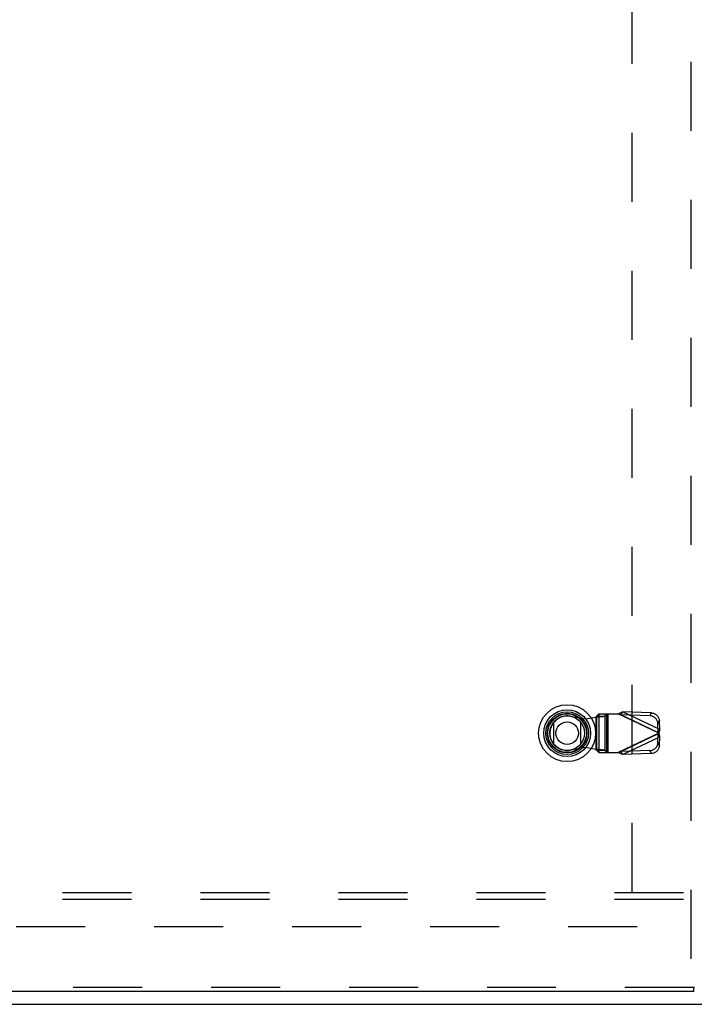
# Model space of a CAD drawing. Header units: inches. Extents: x 0 to 243, y 0 to 157.
# Tile 57 of 256: x 61 to 74, y 41 to 60. Entities that reach past the tile are written whole.
import ezdxf

# ---------------------------------------------------------------- set-up
doc = ezdxf.new("R2010")
doc.units = ezdxf.units.IN
doc.header["$LTSCALE"] = 13.357143
doc.header["$MEASUREMENT"] = 0
doc.linetypes.add('HIDDEN', pattern=[0.2, 0.1, -0.1])
doc.layers.get('0').update_dxf_attribs({"linetype": 'CONTINUOUS'})
for name, color, linetype in [('DEFAULT_2', 8, 'HIDDEN'), ('LEFTHAND_DOOR_ASSEMBLY', 7, 'CONTINUOUS'), ('SUBPANEL', 7, 'CONTINUOUS')]:
    doc.layers.add(name, color=color, linetype=linetype)

msp = doc.modelspace()

# ---------------------------------------------------------------- linework, layer by layer
at = {"color": 7, "linetype": 'Continuous'}
msp.add_line((44.49, 41.071), (104.386, 41.071), dxfattribs=at)
at = {"layer": 'DEFAULT_2', "color": 8, "linetype": 'HIDDEN'}
for p, q in [((72.688, 111.37), (72.688, 42.773)), ((72.792, 42.571), (46.188, 42.571))]:
    msp.add_line(p, q, dxfattribs=at)
at = {"layer": 'LEFTHAND_DOOR_ASSEMBLY', "color": 8, "linetype": 'HIDDEN'}
for p, q in [((73.832, 112.746), (73.832, 41.396)), ((72.483, 46.675), (72.509, 46.731)), ((73.064, 46.713), (72.509, 46.731)), ((73.23, 46.389), (72.509, 46.731)), ((73.064, 46.713), (73.037, 46.657)), ((71.5, 46.649), (71.795, 46.595)), ((71.795, 46.595), (71.992, 46.633)), ((71.992, 46.633), (72.027, 46.636)), ((71.992, 46.633), (71.992, 46.006)), ((72.05, 46.693), (72.011, 46.652)), ((72.011, 46.652), (72.166, 46.652)), ((72.011, 45.987), (72.011, 46.652)), ((72.05, 46.693), (72.425, 46.693)), ((72.054, 46.693), (72.054, 45.945)), ((72.166, 46.652), (72.205, 46.693)), ((72.166, 46.652), (72.166, 45.987)), ((72.208, 45.945), (72.208, 46.693)), ((72.228, 46.693), (72.228, 45.945)), ((73.212, 46.319), (72.425, 46.693)), ((73.037, 46.657), (72.483, 46.675)), ((72.483, 46.675), (73.203, 46.332)), ((73.197, 46.505), (73.224, 46.561)), ((73.23, 46.389), (73.224, 46.561)), ((73.212, 46.319), (72.425, 45.945)), ((73.203, 46.332), (73.197, 46.505)), ((73.23, 46.389), (73.203, 46.332)), ((73.203, 46.307), (72.483, 45.964)), ((72.509, 45.908), (73.23, 46.25)), ((73.197, 46.134), (73.203, 46.307)), ((73.224, 46.078), (73.197, 46.134)), ((73.203, 46.307), (73.23, 46.25)), ((73.224, 46.078), (73.23, 46.25)), ((71.795, 46.044), (71.5, 45.99)), ((71.992, 46.006), (71.795, 46.044)), ((72.166, 45.987), (72.011, 45.987)), ((72.011, 45.987), (72.05, 45.945)), ((72.05, 45.945), (72.425, 45.945)), ((72.205, 45.945), (72.166, 45.987)), ((72.425, 45.945), (72.444, 45.952)), ((72.444, 45.952), (72.463, 45.958)), ((73.037, 45.982), (72.483, 45.964)), ((72.509, 45.908), (72.483, 45.964)), ((73.037, 45.982), (73.064, 45.926)), ((73.064, 45.926), (72.509, 45.908)), ((73.894, 41.396), (45.107, 41.396))]:
    msp.add_line(p, q, dxfattribs=at)
at = {"layer": 'LEFTHAND_DOOR_ASSEMBLY', "color": 7, "linetype": 'Continuous'}
for p, q in [((71.183, 46.106), (71.183, 46.537)), ((71.694, 46.537), (71.694, 46.106)), ((73.907, 41.396), (73.894, 41.396)), ((73.894, 41.321), (73.894, 41.396))]:
    msp.add_line(p, q, dxfattribs=at)
at = {"layer": 'LEFTHAND_DOOR_ASSEMBLY', "color": 3, "linetype": 'Continuous'}
msp.add_line((73.894, 41.321), (45.107, 41.321), dxfattribs=at)
at = {"layer": 'LEFTHAND_DOOR_ASSEMBLY', "color": 8, "linetype": 'HIDDEN'}
for points in [[(72.425, 46.693), (72.439, 46.7), (72.453, 46.707), (72.467, 46.713), (72.482, 46.719), (72.496, 46.726), (72.509, 46.731)], [(73.064, 46.713), (73.079, 46.712), (73.094, 46.71), (73.109, 46.706), (73.124, 46.7), (73.138, 46.694), (73.151, 46.686), (73.164, 46.677), (73.175, 46.667), (73.186, 46.656), (73.195, 46.644), (73.203, 46.631), (73.21, 46.618), (73.216, 46.604), (73.22, 46.59), (73.223, 46.576), (73.224, 46.561)], [(72.011, 46.652), (72.01, 46.649), (72.009, 46.647), (72.007, 46.645), (72.004, 46.642), (72.001, 46.64), (71.998, 46.638), (71.995, 46.635), (71.992, 46.633)], [(72.027, 46.636), (72.044, 46.637), (72.06, 46.638), (72.076, 46.64), (72.091, 46.641), (72.105, 46.642), (72.118, 46.644), (72.13, 46.645), (72.14, 46.646), (72.149, 46.648), (72.156, 46.649), (72.162, 46.65), (72.166, 46.652)], [(72.483, 46.675), (72.473, 46.678), (72.463, 46.681), (72.454, 46.684), (72.425, 46.693)], [(73.197, 46.505), (73.196, 46.519), (73.193, 46.534), (73.189, 46.548), (73.183, 46.561), (73.177, 46.575), (73.168, 46.587), (73.159, 46.599), (73.148, 46.61), (73.137, 46.62), (73.124, 46.629), (73.111, 46.637), (73.097, 46.643), (73.082, 46.649), (73.068, 46.653), (73.052, 46.655), (73.037, 46.657)], [(73.208, 46.326), (73.206, 46.328), (73.205, 46.33), (73.203, 46.332)], [(73.203, 46.307), (73.205, 46.309), (73.206, 46.311), (73.208, 46.313), (73.209, 46.315), (73.212, 46.319)], [(73.212, 46.319), (73.211, 46.322), (73.208, 46.326)], [(73.221, 46.355), (73.215, 46.331), (73.212, 46.319)], [(73.212, 46.319), (73.218, 46.296), (73.221, 46.284), (73.224, 46.272), (73.227, 46.261), (73.23, 46.25)], [(73.23, 46.389), (73.227, 46.378), (73.224, 46.367), (73.221, 46.355)], [(73.037, 45.982), (73.052, 45.984), (73.068, 45.986), (73.082, 45.99), (73.097, 45.995), (73.111, 46.002), (73.124, 46.01), (73.137, 46.019), (73.148, 46.029), (73.159, 46.04), (73.168, 46.052), (73.177, 46.064), (73.183, 46.078), (73.189, 46.091), (73.193, 46.105), (73.196, 46.12), (73.197, 46.134)], [(72.166, 45.987), (72.162, 45.989), (72.156, 45.99), (72.149, 45.991), (72.14, 45.993), (72.13, 45.994), (72.118, 45.995), (72.105, 45.997), (72.091, 45.998), (72.076, 45.999), (72.06, 46.001), (72.044, 46.002), (72.027, 46.003), (71.992, 46.006)], [(72.011, 45.987), (72.01, 45.99), (72.009, 45.992), (72.007, 45.994), (72.004, 45.997), (72.001, 45.999), (71.998, 46.001), (71.995, 46.004), (71.992, 46.006)], [(72.509, 45.908), (72.496, 45.913), (72.482, 45.919), (72.467, 45.926), (72.453, 45.932), (72.439, 45.939), (72.425, 45.945)], [(72.463, 45.958), (72.473, 45.961), (72.483, 45.964)], [(73.224, 46.078), (73.223, 46.063), (73.22, 46.049), (73.216, 46.035), (73.21, 46.021), (73.203, 46.008), (73.195, 45.995), (73.186, 45.983), (73.175, 45.972), (73.164, 45.962), (73.151, 45.953), (73.138, 45.945), (73.124, 45.939), (73.109, 45.933), (73.094, 45.929), (73.079, 45.927), (73.064, 45.926)]]:
    msp.add_lwpolyline(points, dxfattribs=at)
at = {"layer": 'LEFTHAND_DOOR_ASSEMBLY', "color": 7, "linetype": 'Continuous'}
for radius in [0.551, 0.453, 0.413, 0.384, 0.374, 0.335, 0.217]:
    msp.add_circle((71.438, 46.321), radius, dxfattribs=at)
at = {"layer": 'LEFTHAND_DOOR_ASSEMBLY', "color": 8, "linetype": 'HIDDEN'}
msp.add_arc((71.44, 46.319), 0.335, 79.673, 280.327, dxfattribs=at)
at = {"layer": 'SUBPANEL', "color": 8, "linetype": 'HIDDEN'}
for p, q in [((100.407, 43.228), (48.47, 43.228)), ((100.407, 43.103), (48.47, 43.103))]:
    msp.add_line(p, q, dxfattribs=at)

doc.saveas('drawing.dxf')
